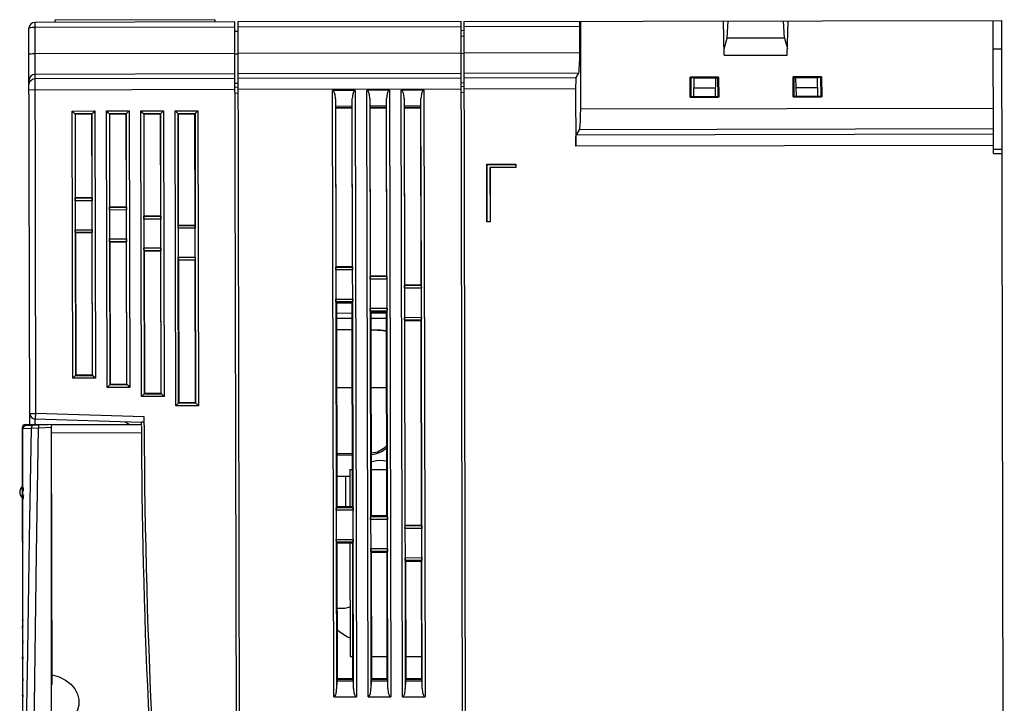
# Model space of a CAD drawing. Extents: x 0 to 420, y 0 to 297.
# Tile 18 of 24: x 279 to 339, y 146 to 188. Entities that reach past the tile are written whole.
import ezdxf

# ---------------------------------------------------------------- set-up
doc = ezdxf.new("R2010")
doc.units = 0
doc.header["$LTSCALE"] = 23.1
doc.layers.get('0').update_dxf_attribs({"linetype": 'CONTINUOUS'})

msp = doc.modelspace()

# ---------------------------------------------------------------- linework, layer by layer
at = {"color": 7, "linetype": 'CONTINUOUS'}
for p, q in [((291.934, 187.546), (279.684, 187.521)), ((279.684, 187.521), (279.732, 163.604)), ((280.912, 187.664), (280.909, 187.524)), ((290.705, 187.683), (280.912, 187.664)), ((290.705, 187.683), (290.709, 187.543)), ((292.063, 123.057), (291.934, 187.546)), ((305.759, 187.574), (292.109, 187.546)), ((292.109, 187.546), (292.249, 117.809)), ((305.914, 110.574), (305.759, 187.574)), ((305.934, 187.574), (338.834, 187.64)), ((305.934, 187.574), (306.088, 110.638)), ((313.071, 187.588), (313.057, 182.229)), ((321.863, 185.506), (321.804, 187.606)), ((322.036, 186.556), (322.089, 187.606)), ((325.536, 186.563), (325.479, 187.613)), ((325.713, 185.514), (325.764, 187.614)), ((338.325, 179.493), (338.309, 187.639)), ((338.989, 110.64), (338.834, 187.64)), ((279.383, 162.916), (279.335, 187.171)), ((291.935, 187.226), (279.685, 187.202)), ((291.935, 186.986), (292.11, 186.986)), ((292.11, 186.986), (291.935, 186.971)), ((305.76, 187.254), (292.11, 187.227)), ((305.935, 187.014), (305.76, 186.998)), ((305.761, 186.68), (305.936, 186.696)), ((313.024, 187.269), (305.935, 187.255)), ((313.02, 185.679), (313.024, 187.269)), ((321.852, 185.907), (322.036, 186.556)), ((325.536, 186.563), (322.036, 186.556)), ((325.536, 186.563), (325.723, 185.915)), ((279.688, 185.612), (291.938, 185.637)), ((292.113, 185.582), (291.943, 185.568)), ((292.113, 185.637), (305.763, 185.664)), ((305.938, 185.61), (305.768, 185.596)), ((305.938, 185.665), (313.02, 185.679)), ((321.863, 185.506), (325.713, 185.514)), ((338.837, 185.89), (338.312, 185.889)), ((291.94, 184.364), (279.69, 184.339)), ((305.765, 184.392), (292.115, 184.364)), ((312.956, 184.406), (305.94, 184.392)), ((312.799, 184.144), (312.956, 184.406)), ((279.342, 183.728), (279.367, 183.86)), ((279.691, 184.077), (291.941, 184.102)), ((291.941, 183.792), (292.116, 183.807)), ((292.116, 184.102), (305.766, 184.13)), ((305.766, 183.82), (305.941, 183.835)), ((305.941, 184.13), (312.799, 184.144)), ((321.514, 184.172), (319.767, 184.169)), ((319.768, 182.947), (319.769, 184.169)), ((319.769, 184.169), (319.806, 184.132)), ((321.476, 184.135), (319.806, 184.132)), ((319.806, 184.132), (319.808, 182.987)), ((319.997, 182.988), (320.025, 184.133)), ((321.476, 184.105), (320.024, 184.102)), ((321.314, 182.99), (321.341, 184.105)), ((321.341, 184.105), (321.349, 184.135)), ((321.513, 184.172), (321.476, 184.135)), ((321.478, 182.99), (321.476, 184.135)), ((321.513, 184.172), (321.518, 182.95)), ((327.814, 184.185), (326.067, 184.182)), ((326.068, 182.959), (326.069, 184.182)), ((326.069, 184.182), (326.106, 184.145)), ((327.776, 184.148), (326.106, 184.145)), ((326.106, 184.145), (326.108, 183)), ((327.558, 184.117), (326.106, 184.115)), ((326.232, 184.145), (326.241, 184.115)), ((326.272, 183), (326.241, 184.115)), ((327.589, 183.003), (327.557, 184.148)), ((327.813, 184.185), (327.776, 184.148)), ((327.778, 183.003), (327.776, 184.148)), ((327.813, 184.185), (327.818, 182.963)), ((291.942, 183.404), (279.342, 183.379)), ((292.104, 183.56), (291.931, 183.546)), ((291.943, 183.199), (292.118, 183.214)), ((305.767, 183.432), (292.117, 183.405)), ((299.283, 183.361), (297.901, 183.358)), ((297.976, 146.258), (297.901, 183.358)), ((299.283, 183.361), (299.358, 146.261)), ((301.383, 183.365), (300.001, 183.362)), ((300.076, 146.262), (300.001, 183.362)), ((301.383, 183.365), (301.458, 146.265)), ((303.483, 183.369), (302.101, 183.366)), ((302.176, 146.266), (302.101, 183.366)), ((303.483, 183.369), (303.558, 146.269)), ((305.929, 183.588), (305.756, 183.573)), ((305.768, 183.227), (305.943, 183.241)), ((312.767, 183.446), (305.942, 183.433)), ((312.767, 183.446), (312.774, 179.946)), ((321.326, 183.5), (320.01, 183.497)), ((327.575, 183.512), (326.258, 183.51)), ((298.077, 182.851), (298.086, 182.404)), ((298.077, 182.851), (298.098, 172.375)), ((299.103, 182.406), (299.11, 182.853)), ((299.13, 172.377), (299.11, 182.853)), ((300.177, 182.856), (300.186, 182.408)), ((300.177, 182.856), (300.2, 171.816)), ((301.203, 182.41), (301.21, 182.858)), ((301.231, 171.818), (301.21, 182.858)), ((302.277, 182.86), (302.301, 171.258)), ((302.277, 182.86), (302.286, 182.412)), ((303.303, 182.414), (303.31, 182.862)), ((303.333, 171.26), (303.31, 182.862)), ((319.768, 182.947), (319.808, 182.987)), ((319.77, 182.947), (321.517, 182.95)), ((319.808, 182.987), (321.478, 182.99)), ((321.518, 182.95), (321.478, 182.99)), ((326.068, 182.959), (326.108, 183)), ((326.07, 182.959), (327.817, 182.963)), ((326.108, 183), (327.778, 183.003)), ((327.818, 182.963), (327.778, 183.003)), ((281.974, 182.096), (283.365, 182.099)), ((282.007, 165.748), (281.974, 182.096)), ((282.179, 181.893), (281.974, 182.096)), ((283.191, 181.924), (282.15, 181.922)), ((282.15, 181.922), (282.16, 176.601)), ((283.162, 181.895), (282.179, 181.893)), ((282.189, 176.802), (282.179, 181.893)), ((283.162, 181.895), (283.191, 181.924)), ((283.162, 181.895), (283.172, 176.804)), ((283.191, 181.923), (283.205, 181.939)), ((283.201, 176.603), (283.191, 181.924)), ((283.365, 182.099), (283.398, 165.751)), ((284.074, 182.101), (285.465, 182.103)), ((284.108, 165.19), (284.074, 182.101)), ((284.074, 182.101), (284.142, 182.033)), ((285.291, 181.928), (284.25, 181.926)), ((284.25, 181.926), (284.262, 176.042)), ((284.278, 181.898), (284.25, 181.926)), ((285.264, 181.901), (284.278, 181.898)), ((284.289, 176.242), (284.278, 181.899)), ((285.264, 181.901), (285.465, 182.103)), ((285.264, 181.901), (285.275, 176.244)), ((285.302, 176.045), (285.291, 181.928)), ((285.465, 182.103), (285.499, 165.192)), ((286.174, 182.105), (287.565, 182.108)), ((286.209, 164.631), (286.174, 182.105)), ((286.174, 182.105), (286.242, 182.037)), ((287.391, 181.932), (286.35, 181.93)), ((286.35, 181.93), (286.363, 175.484)), ((286.376, 181.904), (286.35, 181.93)), ((287.365, 181.907), (286.376, 181.904)), ((286.389, 175.682), (286.376, 181.904)), ((287.365, 181.907), (287.565, 182.108)), ((287.365, 181.906), (287.378, 175.684)), ((287.404, 175.486), (287.391, 181.932)), ((287.565, 182.108), (287.6, 164.634)), ((288.274, 182.109), (289.665, 182.112)), ((288.311, 164.073), (288.274, 182.109)), ((288.475, 181.91), (288.274, 182.109)), ((289.491, 181.936), (288.45, 181.934)), ((288.45, 181.934), (288.485, 164.248)), ((288.464, 174.925), (288.45, 181.934)), ((289.466, 181.912), (288.475, 181.91)), ((288.488, 175.123), (288.475, 181.91)), ((289.466, 181.912), (289.665, 182.112)), ((289.466, 181.912), (289.48, 175.125)), ((289.491, 181.936), (289.505, 174.928)), ((289.526, 164.25), (289.491, 181.936)), ((289.665, 182.112), (289.702, 164.075)), ((298.086, 182.404), (299.103, 182.406)), ((299.095, 182.286), (298.094, 182.284)), ((298.097, 182.281), (298.094, 182.284)), ((298.097, 182.281), (299.092, 182.283)), ((298.117, 172.561), (298.097, 182.281)), ((299.092, 182.283), (299.095, 182.286)), ((299.112, 172.563), (299.092, 182.283)), ((300.186, 182.408), (301.203, 182.41)), ((301.195, 182.29), (300.194, 182.288)), ((300.197, 182.285), (300.194, 182.288)), ((300.197, 182.285), (301.192, 182.287)), ((300.218, 172.003), (300.197, 182.285)), ((301.192, 182.287), (301.195, 182.29)), ((301.213, 172.005), (301.192, 182.287)), ((302.286, 182.412), (303.303, 182.414)), ((303.295, 182.294), (302.294, 182.292)), ((302.297, 182.289), (302.294, 182.292)), ((302.297, 182.289), (303.292, 182.291)), ((302.319, 171.444), (302.297, 182.289)), ((303.292, 182.291), (303.295, 182.294)), ((303.314, 171.446), (303.292, 182.291)), ((313.057, 182.229), (338.32, 182.28)), ((312.993, 180.956), (312.806, 180.644)), ((312.806, 180.644), (338.323, 180.695)), ((338.322, 181.007), (312.993, 180.956)), ((338.324, 179.998), (312.774, 179.946)), ((338.325, 179.764), (338.85, 179.765)), ((338.325, 179.489), (338.85, 179.49)), ((307.336, 178.842), (309.117, 178.846)), ((307.343, 175.311), (307.336, 178.842)), ((307.351, 178.827), (307.336, 178.842)), ((307.351, 178.827), (309.101, 178.83)), ((307.358, 175.327), (307.351, 178.827)), ((309.102, 178.655), (307.527, 178.652)), ((307.527, 178.652), (307.533, 175.327)), ((307.527, 178.652), (307.542, 178.637)), ((309.117, 178.64), (307.542, 178.637)), ((307.542, 178.637), (307.549, 175.312)), ((309.101, 178.83), (309.117, 178.846)), ((309.101, 178.83), (309.102, 178.655)), ((309.102, 178.655), (309.117, 178.64)), ((309.117, 178.846), (309.117, 178.64)), ((283.201, 176.603), (282.16, 176.601)), ((282.16, 176.601), (282.164, 174.837)), ((282.189, 176.803), (282.165, 176.778)), ((282.165, 176.778), (283.196, 176.78)), ((282.189, 176.803), (283.172, 176.804)), ((283.172, 176.804), (283.196, 176.78)), ((283.205, 174.839), (283.201, 176.603)), ((285.302, 176.045), (284.262, 176.042)), ((284.262, 176.042), (284.265, 174.278)), ((284.289, 176.243), (284.266, 176.219)), ((284.266, 176.219), (285.298, 176.222)), ((284.289, 176.243), (285.275, 176.244)), ((285.275, 176.244), (285.298, 176.222)), ((285.306, 174.28), (285.302, 176.045)), ((287.404, 175.486), (286.363, 175.484)), ((286.363, 175.484), (286.366, 173.72)), ((286.389, 175.683), (286.367, 175.661)), ((286.367, 175.661), (287.399, 175.663)), ((286.389, 175.683), (287.378, 175.684)), ((287.378, 175.684), (287.399, 175.663)), ((287.407, 173.722), (287.404, 175.486)), ((307.358, 175.327), (307.343, 175.311)), ((307.549, 175.312), (307.343, 175.311)), ((307.533, 175.327), (307.358, 175.327)), ((307.533, 175.327), (307.549, 175.312)), ((282.164, 174.837), (283.205, 174.839)), ((282.164, 174.837), (282.182, 165.923)), ((283.201, 174.662), (282.169, 174.66)), ((282.194, 174.635), (282.169, 174.66)), ((283.177, 174.638), (283.201, 174.662)), ((283.223, 165.925), (283.205, 174.839)), ((289.505, 174.928), (288.464, 174.925)), ((288.488, 175.123), (288.468, 175.103)), ((288.468, 175.103), (289.5, 175.105)), ((288.488, 175.123), (289.48, 175.124)), ((289.48, 175.124), (289.5, 175.105)), ((283.177, 174.638), (282.194, 174.635)), ((282.211, 165.952), (282.194, 174.636)), ((283.177, 174.638), (283.194, 165.954)), ((284.265, 174.278), (285.306, 174.28)), ((284.265, 174.278), (284.283, 165.365)), ((285.302, 174.103), (284.27, 174.101)), ((284.293, 174.078), (284.27, 174.101)), ((285.279, 174.081), (284.293, 174.078)), ((284.311, 165.392), (284.293, 174.079)), ((285.279, 174.081), (285.302, 174.103)), ((285.279, 174.081), (285.297, 165.394)), ((285.324, 165.367), (285.306, 174.28)), ((286.366, 173.72), (287.407, 173.722)), ((286.366, 173.72), (286.384, 164.806)), ((287.403, 173.545), (286.371, 173.543)), ((286.393, 173.521), (286.371, 173.543)), ((287.382, 173.524), (286.393, 173.521)), ((286.41, 164.832), (286.393, 173.521)), ((287.382, 173.524), (287.403, 173.545)), ((287.382, 173.523), (287.399, 164.834)), ((287.425, 164.808), (287.407, 173.722)), ((288.467, 173.161), (289.508, 173.164)), ((288.485, 164.248), (288.467, 173.161)), ((289.504, 172.986), (288.472, 172.984)), ((288.493, 172.964), (288.472, 172.984)), ((289.484, 172.967), (288.493, 172.964)), ((288.51, 164.273), (288.493, 172.964)), ((289.484, 172.967), (289.504, 172.986)), ((289.484, 172.966), (289.502, 164.275)), ((289.508, 173.164), (289.526, 164.25)), ((299.13, 172.377), (298.098, 172.375)), ((298.098, 172.375), (298.102, 170.593)), ((298.117, 172.561), (298.107, 172.552)), ((298.107, 172.552), (299.121, 172.554)), ((299.112, 172.563), (298.117, 172.561)), ((299.112, 172.563), (299.121, 172.554)), ((299.134, 170.595), (299.13, 172.377)), ((301.232, 171.818), (300.199, 171.816)), ((300.199, 171.816), (300.203, 170.034)), ((300.218, 172.003), (300.208, 171.993)), ((300.208, 171.993), (301.222, 171.995)), ((301.213, 172.005), (300.218, 172.003)), ((301.213, 172.005), (301.222, 171.995)), ((301.235, 170.036), (301.232, 171.818)), ((303.333, 171.26), (302.301, 171.258)), ((302.301, 171.258), (302.304, 169.476)), ((302.319, 171.444), (302.309, 171.435)), ((302.309, 171.435), (303.323, 171.437)), ((303.314, 171.446), (302.319, 171.444)), ((303.314, 171.446), (303.323, 171.437)), ((303.336, 169.478), (303.333, 171.26)), ((298.102, 170.593), (299.134, 170.595)), ((298.102, 170.593), (298.128, 157.675)), ((299.16, 157.677), (299.134, 170.595)), ((299.125, 170.418), (298.111, 170.416)), ((298.155, 170.373), (298.111, 170.416)), ((298.155, 170.373), (299.083, 170.375)), ((298.18, 157.895), (298.155, 170.373)), ((299.083, 170.375), (299.125, 170.418)), ((299.083, 170.375), (299.108, 157.897)), ((300.203, 170.034), (301.235, 170.036)), ((300.203, 170.034), (300.229, 157.116)), ((301.227, 169.86), (300.212, 169.857)), ((300.254, 169.816), (300.212, 169.857)), ((301.186, 169.819), (301.227, 169.86)), ((301.261, 157.118), (301.235, 170.036)), ((298.156, 169.743), (299.084, 169.745)), ((298.157, 169.427), (299.085, 169.429)), ((300.254, 169.816), (301.186, 169.818)), ((300.279, 157.334), (300.254, 169.816)), ((300.254, 169.748), (301.186, 169.749)), ((300.255, 169.432), (301.187, 169.434)), ((301.186, 169.818), (301.211, 157.336)), ((302.304, 169.476), (303.336, 169.478)), ((302.304, 169.476), (302.33, 156.558)), ((303.328, 169.301), (302.313, 169.299)), ((302.323, 169.289), (302.313, 169.299)), ((302.323, 169.289), (303.318, 169.291)), ((302.348, 156.744), (302.323, 169.289)), ((303.318, 169.291), (303.328, 169.301)), ((303.343, 156.746), (303.318, 169.291)), ((303.362, 156.56), (303.336, 169.478)), ((298.158, 168.739), (299.086, 168.724)), ((300.256, 168.705), (300.648, 168.695)), ((300.648, 168.695), (300.991, 168.673)), ((300.991, 168.673), (301.188, 168.637)), ((282.007, 165.748), (282.211, 165.953)), ((283.398, 165.751), (282.007, 165.748)), ((282.182, 165.923), (283.223, 165.925)), ((282.211, 165.953), (283.194, 165.954)), ((283.194, 165.954), (283.223, 165.925)), ((283.398, 165.751), (283.331, 165.818)), ((284.108, 165.19), (284.311, 165.393)), ((285.499, 165.192), (284.108, 165.19)), ((284.283, 165.365), (285.324, 165.367)), ((284.311, 165.393), (285.297, 165.394)), ((285.297, 165.394), (285.324, 165.367)), ((285.499, 165.192), (285.432, 165.26)), ((299.093, 165.16), (298.165, 165.158)), ((301.195, 165.164), (300.263, 165.163)), ((287.6, 164.634), (286.209, 164.631)), ((286.384, 164.807), (286.369, 164.792)), ((286.41, 164.833), (286.384, 164.806)), ((286.384, 164.806), (287.425, 164.808)), ((286.41, 164.833), (287.399, 164.834)), ((287.399, 164.834), (287.425, 164.808)), ((287.6, 164.634), (287.533, 164.701)), ((288.311, 164.073), (288.51, 164.273)), ((289.702, 164.075), (288.311, 164.073)), ((288.485, 164.248), (289.526, 164.25)), ((288.51, 164.273), (289.502, 164.274)), ((289.502, 164.274), (289.702, 164.075)), ((279.382, 163.604), (279.732, 163.604)), ((279.732, 163.604), (279.72, 163.254)), ((286.208, 163.041), (279.72, 163.254)), ((286.382, 163.385), (279.732, 163.604)), ((286.383, 162.872), (286.382, 163.385)), ((278.936, 159.126), (278.929, 162.74)), ((278.978, 162.74), (278.929, 162.74)), ((278.962, 162.67), (279.473, 162.698)), ((278.962, 158.687), (278.962, 162.67)), ((279.103, 162.915), (280.527, 162.918)), ((279.104, 162.839), (279.103, 162.915)), ((279.138, 162.845), (279.104, 162.845)), ((280.712, 162.928), (279.128, 162.845)), ((279.473, 162.698), (279.913, 162.711)), ((279.768, 162.916), (279.768, 162.878)), ((279.913, 162.711), (280.712, 162.753)), ((280.263, 162.904), (280.264, 162.917)), ((280.712, 128.906), (280.712, 162.928)), ((280.713, 162.918), (286.208, 162.929)), ((285.475, 162.928), (285.221, 163.073)), ((286.208, 162.872), (286.208, 163.088)), ((286.208, 163.088), (286.383, 163.087)), ((280.745, 147.094), (280.714, 162.556)), ((286.21, 162.404), (280.714, 162.393)), ((299.101, 161.139), (298.173, 161.121)), ((298.174, 161.051), (299.102, 161.069)), ((298.176, 159.755), (298.71, 159.756)), ((298.71, 159.756), (298.955, 159.769)), ((298.713, 157.896), (298.71, 159.756)), ((298.954, 160.172), (299.103, 160.173)), ((298.954, 160.172), (298.958, 157.896)), ((300.273, 160.175), (301.205, 160.177)), ((278.926, 159.126), (278.962, 159.127)), ((278.935, 159.401), (278.962, 159.4)), ((278.962, 159.043), (279.005, 159.043)), ((279.004, 158.868), (279.005, 159.043)), ((278.962, 158.443), (278.927, 158.443)), ((278.943, 155.763), (278.937, 158.443)), ((279.004, 158.868), (278.962, 158.868)), ((278.962, 158.669), (278.962, 158.687)), ((278.965, 158.598), (278.962, 158.669)), ((278.962, 158.598), (278.962, 158.507)), ((279.004, 158.518), (278.962, 158.518)), ((278.997, 158.463), (278.962, 158.463)), ((278.969, 158.554), (278.965, 158.598)), ((278.974, 158.543), (278.969, 158.554)), ((278.975, 158.544), (278.974, 158.543)), ((279.004, 158.543), (278.974, 158.543)), ((279.004, 158.51), (278.989, 158.626)), ((278.962, 158.17), (278.938, 158.169)), ((278.962, 129.164), (278.962, 158.368)), ((298.18, 157.895), (298.136, 157.852)), ((298.136, 157.852), (299.151, 157.854)), ((299.108, 157.897), (298.18, 157.895)), ((299.108, 157.896), (299.151, 157.854)), ((299.16, 157.677), (298.128, 157.675)), ((298.128, 157.675), (298.131, 155.893)), ((299.164, 155.895), (299.16, 157.677)), ((300.279, 157.335), (300.238, 157.293)), ((300.238, 157.293), (301.252, 157.295)), ((301.211, 157.336), (300.279, 157.334)), ((301.211, 157.336), (301.252, 157.295)), ((280.712, 157.073), (280.725, 157.073)), ((301.261, 157.118), (300.229, 157.116)), ((300.229, 157.116), (300.233, 155.334)), ((301.265, 155.337), (301.261, 157.118)), ((302.348, 156.744), (302.339, 156.735)), ((302.339, 156.735), (303.353, 156.737)), ((303.343, 156.746), (302.348, 156.744)), ((303.343, 156.746), (303.353, 156.737)), ((303.362, 156.56), (302.33, 156.558)), ((302.33, 156.558), (302.334, 154.776)), ((303.366, 154.778), (303.362, 156.56)), ((278.942, 155.973), (278.962, 155.973)), ((280.728, 155.875), (280.712, 155.875)), ((298.131, 155.893), (299.164, 155.895)), ((298.132, 155.893), (298.15, 146.765)), ((299.155, 155.718), (298.141, 155.716)), ((298.184, 155.673), (298.141, 155.716)), ((298.184, 155.673), (299.112, 155.675)), ((298.201, 147.369), (298.184, 155.673)), ((298.963, 155.675), (298.977, 148.727)), ((299.112, 155.675), (299.155, 155.718)), ((299.112, 155.675), (299.129, 147.371)), ((299.182, 146.767), (299.163, 155.895)), ((300.233, 155.334), (301.265, 155.337)), ((300.233, 155.334), (300.25, 146.769)), ((301.256, 155.16), (300.242, 155.158)), ((300.284, 155.116), (300.242, 155.158)), ((300.284, 155.116), (301.215, 155.118)), ((300.299, 147.372), (300.284, 155.116)), ((301.215, 155.119), (301.256, 155.16)), ((301.215, 155.118), (301.231, 147.373)), ((301.282, 146.771), (301.265, 155.337)), ((302.334, 154.776), (303.366, 154.778)), ((302.334, 154.776), (302.35, 146.774)), ((303.382, 146.776), (303.366, 154.778)), ((303.357, 154.601), (302.343, 154.599)), ((302.383, 154.559), (302.343, 154.599)), ((302.383, 154.56), (303.319, 154.562)), ((302.397, 147.374), (302.383, 154.56)), ((303.319, 154.562), (303.357, 154.601)), ((303.319, 154.562), (303.333, 147.376)), ((278.94, 150.914), (278.94, 150.925)), ((278.94, 150.921), (278.94, 150.914)), ((278.94, 150.912), (278.94, 150.914)), ((278.94, 150.912), (278.94, 150.907)), ((278.94, 150.907), (278.941, 150.897)), ((278.942, 150.942), (278.941, 150.937)), ((278.943, 150.953), (278.943, 150.948)), ((278.947, 150.596), (278.949, 150.602)), ((278.962, 150.614), (278.949, 150.602)), ((278.962, 150.601), (278.95, 150.592)), ((278.962, 151.014), (278.958, 151.007)), ((278.937, 150.474), (278.962, 150.447)), ((278.939, 149.592), (278.938, 149.571)), ((278.944, 149.568), (278.938, 149.571)), ((278.94, 149.544), (278.941, 149.543)), ((278.941, 149.543), (278.962, 149.52)), ((278.944, 149.621), (278.943, 149.601)), ((278.943, 149.601), (278.943, 149.59)), ((278.943, 149.59), (278.943, 149.596)), ((278.943, 149.59), (278.943, 149.596)), ((278.943, 149.59), (278.943, 149.59)), ((278.943, 149.59), (278.943, 149.578)), ((278.947, 149.639), (278.944, 149.621)), ((278.952, 149.657), (278.947, 149.639)), ((278.962, 149.682), (278.948, 149.669)), ((279.238, 149.019), (279.132, 141.93)), ((278.945, 148.566), (278.962, 148.549)), ((278.962, 148.706), (278.948, 148.692)), ((278.962, 148.644), (278.954, 148.643)), ((298.977, 148.727), (299.126, 148.728)), ((300.296, 148.73), (301.228, 148.732)), ((302.394, 148.734), (303.33, 148.736)), ((278.947, 147.326), (278.943, 147.324)), ((278.943, 147.324), (278.943, 147.302)), ((278.943, 147.302), (278.944, 147.281)), ((278.962, 147.388), (278.947, 147.373)), ((278.947, 147.317), (278.947, 147.306)), ((278.947, 147.317), (278.947, 147.317)), ((278.947, 147.317), (278.948, 147.314)), ((278.947, 147.306), (278.949, 147.286)), ((278.948, 147.318), (278.948, 147.314)), ((278.951, 147.247), (278.962, 147.237)), ((298.156, 147.213), (298.15, 146.765)), ((299.174, 147.215), (298.156, 147.213)), ((298.201, 147.37), (298.164, 147.333)), ((298.164, 147.333), (299.165, 147.335)), ((299.129, 147.371), (298.201, 147.369)), ((299.129, 147.371), (299.165, 147.335)), ((299.182, 146.767), (299.174, 147.215)), ((300.256, 147.217), (300.25, 146.769)), ((301.274, 147.219), (300.256, 147.217)), ((300.299, 147.372), (300.264, 147.337)), ((300.264, 147.337), (301.265, 147.339)), ((301.231, 147.373), (300.299, 147.372)), ((301.231, 147.373), (301.265, 147.339)), ((301.282, 146.771), (301.274, 147.219)), ((302.356, 147.221), (302.35, 146.774)), ((303.374, 147.223), (302.356, 147.221)), ((302.397, 147.374), (302.364, 147.341)), ((302.364, 147.341), (303.365, 147.343)), ((303.333, 147.376), (302.397, 147.374)), ((303.333, 147.375), (303.365, 147.343)), ((303.382, 146.776), (303.374, 147.223)), ((278.962, 146.412), (278.947, 146.397)), ((278.955, 146.27), (278.962, 146.264)), ((278.962, 146.298), (278.959, 146.299)), ((297.976, 146.258), (299.358, 146.261)), ((300.076, 146.262), (301.458, 146.265)), ((302.176, 146.266), (303.558, 146.269))]:
    msp.add_line(p, q, dxfattribs=at)
for points in [[(313.024, 187.269), (313.026, 187.394), (313.029, 187.496), (313.035, 187.564), (313.042, 187.588)], [(279.685, 187.202), (279.551, 187.199), (279.437, 187.192), (279.361, 187.182), (279.335, 187.171)], [(279.338, 185.581), (279.364, 185.592), (279.44, 185.603), (279.554, 185.609), (279.688, 185.612)], [(312.956, 184.406), (312.976, 184.494), (312.993, 184.683), (313.007, 184.958), (313.016, 185.298), (313.02, 185.679)], [(279.69, 184.339), (279.556, 184.312), (279.443, 184.237), (279.367, 184.123), (279.341, 183.99)], [(279.367, 183.86), (279.44, 183.971), (279.553, 184.049), (279.691, 184.077)], [(312.799, 184.144), (312.789, 184.095), (312.78, 183.99), (312.773, 183.838), (312.768, 183.651), (312.767, 183.446)], [(298.077, 182.851), (298.073, 182.938), (298.065, 183.017), (298.054, 183.087), (298.04, 183.15), (298.024, 183.206), (298.004, 183.258), (297.977, 183.305), (297.946, 183.342), (297.901, 183.358)], [(299.283, 183.361), (299.239, 183.344), (299.208, 183.308), (299.181, 183.26), (299.161, 183.209), (299.146, 183.153), (299.132, 183.09), (299.121, 183.019), (299.113, 182.941), (299.11, 182.853)], [(300.177, 182.856), (300.173, 182.943), (300.165, 183.021), (300.154, 183.092), (300.14, 183.155), (300.124, 183.211), (300.104, 183.262), (300.077, 183.309), (300.046, 183.346), (300.001, 183.362)], [(301.383, 183.365), (301.339, 183.349), (301.308, 183.312), (301.281, 183.265), (301.261, 183.213), (301.246, 183.157), (301.232, 183.094), (301.221, 183.024), (301.213, 182.945), (301.21, 182.858)], [(302.277, 182.86), (302.273, 182.947), (302.265, 183.025), (302.254, 183.096), (302.24, 183.159), (302.224, 183.215), (302.204, 183.266), (302.177, 183.313), (302.146, 183.35), (302.101, 183.366)], [(303.483, 183.369), (303.439, 183.353), (303.408, 183.316), (303.381, 183.269), (303.361, 183.218), (303.345, 183.162), (303.332, 183.098), (303.321, 183.028), (303.313, 182.949), (303.31, 182.862)], [(283.205, 181.939), (283.298, 182.032), (283.365, 182.099)], [(284.142, 182.033), (284.235, 181.941), (284.25, 181.926)], [(286.242, 182.037), (286.335, 181.945), (286.35, 181.93)], [(298.086, 182.404), (298.088, 182.338), (298.091, 182.298), (298.094, 182.284)], [(299.095, 182.286), (299.099, 182.303), (299.101, 182.345), (299.103, 182.406)], [(300.186, 182.408), (300.188, 182.342), (300.191, 182.302), (300.194, 182.288)], [(301.195, 182.29), (301.199, 182.307), (301.201, 182.349), (301.203, 182.41)], [(302.286, 182.412), (302.288, 182.347), (302.291, 182.307), (302.294, 182.292)], [(303.295, 182.294), (303.299, 182.311), (303.301, 182.353), (303.303, 182.414)], [(313.057, 182.229), (313.053, 181.848), (313.044, 181.508), (313.03, 181.233), (313.013, 181.044), (312.993, 180.956)], [(312.774, 179.946), (312.775, 180.151), (312.78, 180.338), (312.787, 180.49), (312.796, 180.595), (312.806, 180.644)], [(282.16, 176.601), (282.161, 176.665), (282.161, 176.722), (282.163, 176.763), (282.165, 176.778)], [(283.196, 176.78), (283.198, 176.765), (283.2, 176.725), (283.201, 176.667), (283.201, 176.603)], [(284.262, 176.042), (284.262, 176.106), (284.263, 176.164), (284.264, 176.205), (284.266, 176.219)], [(285.298, 176.222), (285.299, 176.207), (285.301, 176.166), (285.302, 176.109), (285.302, 176.045)], [(286.363, 175.484), (286.363, 175.548), (286.364, 175.605), (286.365, 175.646), (286.367, 175.661)], [(287.399, 175.663), (287.4, 175.648), (287.402, 175.608), (287.403, 175.55), (287.404, 175.486)], [(282.169, 174.66), (282.167, 174.675), (282.165, 174.715), (282.164, 174.773), (282.164, 174.837)], [(283.205, 174.839), (283.205, 174.775), (283.204, 174.717), (283.202, 174.677), (283.201, 174.662)], [(288.464, 174.925), (288.464, 174.989), (288.465, 175.047), (288.466, 175.088), (288.468, 175.103)], [(289.5, 175.105), (289.502, 175.09), (289.503, 175.049), (289.504, 174.992), (289.505, 174.928)], [(284.27, 174.101), (284.268, 174.116), (284.267, 174.157), (284.266, 174.214), (284.265, 174.278)], [(285.306, 174.28), (285.306, 174.217), (285.305, 174.159), (285.304, 174.118), (285.302, 174.103)], [(286.371, 173.543), (286.369, 173.558), (286.368, 173.598), (286.367, 173.656), (286.366, 173.72)], [(287.407, 173.722), (287.407, 173.658), (287.406, 173.6), (287.405, 173.56), (287.403, 173.545)], [(288.472, 172.984), (288.47, 172.999), (288.469, 173.04), (288.468, 173.097), (288.467, 173.161)], [(289.508, 173.164), (289.508, 173.1), (289.507, 173.042), (289.506, 173.001), (289.504, 172.986)], [(298.098, 172.375), (298.099, 172.437), (298.101, 172.495), (298.104, 172.535), (298.107, 172.552)], [(299.121, 172.554), (299.125, 172.538), (299.128, 172.497), (299.13, 172.44), (299.13, 172.377)], [(300.2, 171.816), (300.2, 171.879), (300.202, 171.936), (300.205, 171.977), (300.208, 171.993)], [(301.222, 171.995), (301.226, 171.979), (301.229, 171.938), (301.231, 171.881), (301.231, 171.818)], [(302.301, 171.258), (302.301, 171.32), (302.303, 171.378), (302.306, 171.419), (302.309, 171.435)], [(303.323, 171.437), (303.327, 171.421), (303.33, 171.38), (303.332, 171.323), (303.333, 171.26)], [(298.111, 170.416), (298.108, 170.432), (298.105, 170.473), (298.103, 170.53), (298.102, 170.593)], [(299.134, 170.595), (299.133, 170.532), (299.132, 170.475), (299.129, 170.434), (299.125, 170.418)], [(300.212, 169.857), (300.209, 169.874), (300.206, 169.914), (300.204, 169.971), (300.203, 170.034)], [(301.235, 170.036), (301.234, 169.974), (301.233, 169.917), (301.23, 169.876), (301.227, 169.86)], [(302.313, 169.299), (302.31, 169.315), (302.307, 169.356), (302.305, 169.413), (302.304, 169.476)], [(303.336, 169.478), (303.336, 169.415), (303.334, 169.358), (303.331, 169.317), (303.328, 169.301)], [(301.188, 168.644), (301.166, 168.65), (300.844, 168.686), (300.47, 168.701), (300.256, 168.705)], [(283.331, 165.818), (283.238, 165.911), (283.223, 165.926)], [(285.432, 165.26), (285.339, 165.352), (285.324, 165.367)], [(286.369, 164.792), (286.277, 164.699), (286.209, 164.631)], [(287.533, 164.701), (287.44, 164.794), (287.425, 164.809)], [(279.721, 162.915), (279.717, 163.039), (279.716, 163.152), (279.717, 163.228), (279.72, 163.254)], [(279.011, 162.791), (279.017, 162.802), (279.041, 162.826), (279.07, 162.84), (279.104, 162.845)], [(279.473, 162.698), (279.352, 155.941), (279.238, 149.019)], [(279.619, 162.87), (279.563, 162.855), (279.517, 162.819), (279.484, 162.764), (279.473, 162.698)], [(279.591, 139.618), (279.693, 147.316), (279.8, 155.013), (279.913, 162.711)], [(279.913, 162.886), (279.91, 162.873), (279.909, 162.836), (279.91, 162.78), (279.913, 162.711)], [(301.202, 161.626), (301.006, 161.425), (300.643, 161.233), (300.271, 161.167)], [(300.272, 160.634), (300.316, 160.655), (300.581, 160.724), (300.858, 160.741), (301.132, 160.706), (301.204, 160.682)], [(278.925, 159.126), (278.855, 159.055), (278.797, 158.956), (278.766, 158.843), (278.766, 158.725), (278.798, 158.612), (278.857, 158.514), (278.926, 158.443)], [(278.937, 158.443), (278.933, 158.671), (278.933, 158.899), (278.936, 159.126)], [(278.962, 158.507), (278.962, 158.496), (278.962, 158.463)], [(278.962, 158.463), (278.965, 158.398), (278.972, 158.369), (278.974, 158.368)], [(278.974, 158.368), (278.981, 158.38), (278.993, 158.428), (279.004, 158.51)], [(278.989, 158.626), (278.982, 158.569), (278.975, 158.544)], [(298.128, 157.675), (298.129, 157.737), (298.13, 157.795), (298.133, 157.835), (298.136, 157.852)], [(299.151, 157.854), (299.154, 157.838), (299.157, 157.797), (299.159, 157.74), (299.16, 157.677)], [(300.229, 157.116), (300.23, 157.179), (300.231, 157.236), (300.234, 157.277), (300.238, 157.293)], [(301.252, 157.295), (301.255, 157.279), (301.258, 157.238), (301.26, 157.181), (301.261, 157.118)], [(302.33, 156.558), (302.331, 156.62), (302.333, 156.678), (302.335, 156.719), (302.339, 156.735)], [(303.353, 156.737), (303.356, 156.721), (303.359, 156.68), (303.361, 156.623), (303.362, 156.56)], [(298.141, 155.716), (298.137, 155.732), (298.134, 155.773), (298.132, 155.83), (298.132, 155.893)], [(299.163, 155.895), (299.163, 155.832), (299.161, 155.775), (299.158, 155.734), (299.155, 155.718)], [(300.242, 155.158), (300.238, 155.174), (300.235, 155.214), (300.234, 155.271), (300.233, 155.334)], [(301.265, 155.337), (301.264, 155.274), (301.262, 155.217), (301.26, 155.176), (301.256, 155.16)], [(302.343, 154.599), (302.34, 154.615), (302.337, 154.656), (302.335, 154.713), (302.334, 154.776)], [(303.366, 154.778), (303.365, 154.715), (303.363, 154.658), (303.361, 154.617), (303.357, 154.601)], [(298.192, 151.691), (298.377, 151.679), (298.645, 151.698), (298.901, 151.755), (298.971, 151.782)], [(278.936, 150.484), (278.937, 150.499), (278.938, 150.519), (278.94, 150.541), (278.942, 150.563), (278.945, 150.582), (278.947, 150.596)], [(278.95, 150.592), (278.95, 150.578), (278.949, 150.56), (278.947, 150.539), (278.945, 150.516), (278.942, 150.497), (278.94, 150.482), (278.938, 150.475), (278.937, 150.474)], [(278.944, 150.965), (278.943, 150.952), (278.942, 150.94), (278.941, 150.93), (278.94, 150.921)], [(278.944, 150.957), (278.943, 150.946), (278.942, 150.937), (278.941, 150.929), (278.941, 150.925), (278.94, 150.925)], [(278.941, 150.933), (278.941, 150.929), (278.941, 150.926), (278.94, 150.925)], [(278.941, 150.897), (278.943, 150.888), (278.946, 150.878), (278.95, 150.868), (278.956, 150.858), (278.962, 150.85)], [(278.958, 151.007), (278.952, 150.996), (278.948, 150.985), (278.946, 150.974), (278.944, 150.965)], [(278.945, 150.967), (278.945, 150.963), (278.944, 150.957)], [(278.945, 150.967), (278.945, 150.967), (278.945, 150.966), (278.945, 150.965), (278.944, 150.962)], [(278.962, 151.012), (278.951, 150.991), (278.945, 150.967)], [(278.949, 150.602), (278.95, 150.6), (278.95, 150.592)], [(278.937, 150.474), (278.937, 150.476), (278.936, 150.484)], [(298.195, 150.36), (298.34, 150.233), (298.825, 149.937), (298.975, 149.877)], [(278.938, 149.571), (278.939, 149.554), (278.94, 149.544)], [(278.942, 149.635), (278.94, 149.614), (278.939, 149.592)], [(278.948, 149.669), (278.946, 149.665), (278.944, 149.653), (278.942, 149.635)], [(278.948, 149.619), (278.948, 149.623), (278.948, 149.626), (278.947, 149.627), (278.947, 149.628), (278.946, 149.627), (278.946, 149.626), (278.945, 149.623), (278.945, 149.618), (278.944, 149.614), (278.944, 149.61), (278.943, 149.605), (278.943, 149.6), (278.943, 149.596)], [(278.948, 149.619), (278.948, 149.611), (278.947, 149.603), (278.946, 149.594), (278.945, 149.589), (278.944, 149.587), (278.943, 149.59)], [(278.943, 149.578), (278.945, 149.564), (278.948, 149.551), (278.953, 149.538), (278.96, 149.524), (278.962, 149.522)], [(278.962, 149.641), (278.954, 149.632), (278.948, 149.619)], [(278.962, 149.677), (278.96, 149.674), (278.952, 149.657)], [(278.94, 148.615), (278.94, 148.637), (278.942, 148.658), (278.943, 148.676), (278.946, 148.688), (278.948, 148.692)], [(278.945, 148.566), (278.944, 148.568), (278.942, 148.578), (278.941, 148.594), (278.94, 148.615)], [(278.954, 148.643), (278.954, 148.622), (278.953, 148.602), (278.951, 148.584), (278.949, 148.571), (278.946, 148.566), (278.945, 148.566)], [(278.948, 148.692), (278.948, 148.692), (278.951, 148.689), (278.953, 148.678), (278.954, 148.662), (278.954, 148.643)], [(280.744, 147.608), (281.18, 147.481), (281.571, 147.292), (281.897, 147.045), (282.14, 146.756), (282.304, 146.434), (282.382, 146.099), (282.379, 145.763), (282.3, 145.443), (282.143, 145.136), (281.908, 144.854), (281.587, 144.605), (281.194, 144.41), (280.751, 144.279)], [(278.944, 147.361), (278.943, 147.345), (278.943, 147.324)], [(278.947, 147.373), (278.946, 147.371), (278.944, 147.361)], [(278.944, 147.281), (278.946, 147.264), (278.949, 147.252), (278.951, 147.248)], [(278.948, 147.337), (278.947, 147.323), (278.947, 147.317)], [(278.962, 147.383), (278.955, 147.369), (278.95, 147.353), (278.948, 147.337)], [(278.952, 147.305), (278.952, 147.309), (278.952, 147.314), (278.952, 147.319), (278.951, 147.323), (278.951, 147.326), (278.95, 147.328), (278.95, 147.33), (278.949, 147.329), (278.949, 147.328), (278.948, 147.326), (278.948, 147.323), (278.948, 147.318)], [(278.952, 147.305), (278.952, 147.297), (278.952, 147.292), (278.951, 147.29), (278.95, 147.292), (278.949, 147.298), (278.948, 147.305), (278.948, 147.314)], [(278.949, 147.286), (278.953, 147.267), (278.96, 147.247), (278.962, 147.244)], [(278.962, 147.299), (278.958, 147.3), (278.952, 147.305)], [(280.712, 146.975), (280.714, 146.977), (280.726, 147), (280.736, 147.027), (280.743, 147.059), (280.745, 147.094)], [(298.164, 147.333), (298.161, 147.316), (298.158, 147.274), (298.156, 147.213)], [(299.174, 147.215), (299.172, 147.28), (299.169, 147.32), (299.165, 147.335)], [(300.264, 147.337), (300.261, 147.32), (300.258, 147.278), (300.256, 147.217)], [(301.274, 147.219), (301.272, 147.285), (301.269, 147.325), (301.265, 147.339)], [(302.364, 147.341), (302.361, 147.324), (302.358, 147.282), (302.356, 147.221)], [(303.374, 147.223), (303.372, 147.289), (303.369, 147.329), (303.365, 147.343)], [(278.945, 146.368), (278.945, 146.384), (278.946, 146.394), (278.947, 146.397)], [(278.955, 146.27), (278.953, 146.274), (278.951, 146.286), (278.948, 146.303), (278.946, 146.325), (278.945, 146.347), (278.945, 146.368)], [(278.947, 146.397), (278.948, 146.397), (278.95, 146.392), (278.953, 146.379), (278.955, 146.36), (278.957, 146.339), (278.958, 146.318), (278.959, 146.299)], [(297.976, 146.258), (298.02, 146.274), (298.051, 146.311), (298.078, 146.358), (298.098, 146.409), (298.114, 146.465), (298.127, 146.529), (298.138, 146.599), (298.146, 146.678), (298.15, 146.765)], [(299.182, 146.767), (299.186, 146.68), (299.194, 146.602), (299.205, 146.531), (299.219, 146.468), (299.235, 146.412), (299.255, 146.361), (299.282, 146.314), (299.313, 146.277), (299.358, 146.261)], [(300.076, 146.262), (300.12, 146.278), (300.151, 146.315), (300.178, 146.362), (300.198, 146.414), (300.214, 146.47), (300.227, 146.533), (300.238, 146.603), (300.246, 146.682), (300.25, 146.769)], [(301.282, 146.771), (301.286, 146.684), (301.294, 146.606), (301.305, 146.535), (301.319, 146.472), (301.335, 146.416), (301.355, 146.365), (301.382, 146.318), (301.413, 146.281), (301.458, 146.265)], [(302.176, 146.266), (302.22, 146.283), (302.251, 146.319), (302.278, 146.367), (302.298, 146.418), (302.314, 146.474), (302.327, 146.537), (302.338, 146.608), (302.346, 146.686), (302.35, 146.774)], [(303.382, 146.776), (303.386, 146.689), (303.394, 146.61), (303.405, 146.54), (303.419, 146.477), (303.435, 146.421), (303.455, 146.369), (303.482, 146.322), (303.513, 146.285), (303.558, 146.269)], [(278.959, 146.299), (278.958, 146.284), (278.957, 146.273), (278.956, 146.27), (278.955, 146.27)]]:
    msp.add_lwpolyline(points, dxfattribs=at)
for centre, radius, start, end in [((279.685, 187.171), 0.35, 90.11513, 180.11513), ((279.732, 163.604), 0.35, 180.11513, 268.11513), ((279.104, 162.74), 0.175, 90.11513, 180.11513), ((279.137, 162.67), 0.175, 92.99808, 179.99999), ((671.208, 163.703), 385, 180.13008, 185.17415), ((671.208, 163.646), 384.825, 180.11513, 186.04158), ((300.209, 162.491), 1.4, 272.57076, 315.24629), ((279.013, 155.763), 0.07, 180.1168, 223.05012)]:
    msp.add_arc(centre, radius, start, end, dxfattribs=at)

doc.saveas('drawing.dxf')
